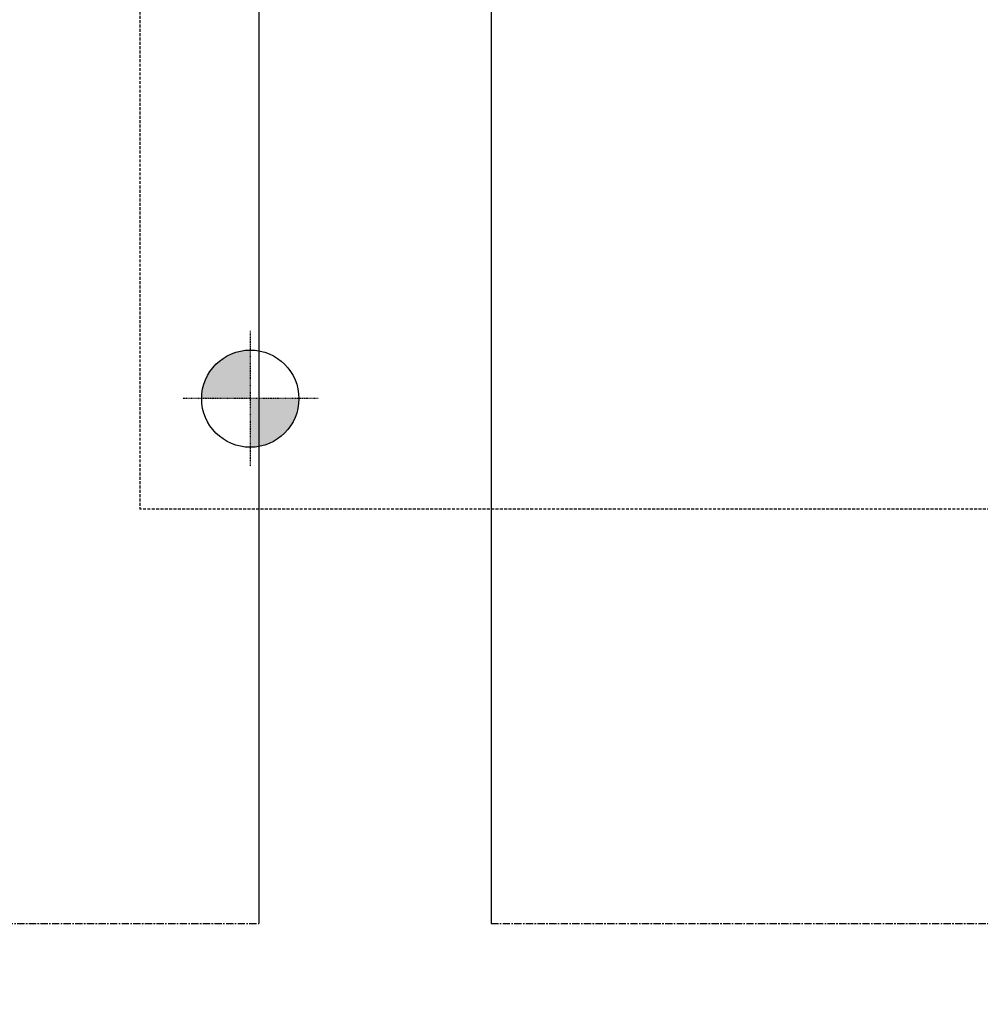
# Model space of a CAD drawing. Header units: inches. Extents: x -4968858 to -265257, y -220693 to 1871410.
# Tile 151 of 225: x -1892468 to -1892302, y 1194162 to 1194332. Entities that reach past the tile are written whole.
import ezdxf

# ---------------------------------------------------------------- set-up
doc = ezdxf.new("R2010")
doc.units = ezdxf.units.IN
doc.header["$MEASUREMENT"] = 0
for name, pattern in [('CENTER', [2, 1.25, -0.25, 0.25, -0.25]), ('CENTER2', [1.125, 0.75, -0.125, 0.125, -0.125]), ('CONTINOUS', [0]), ('DASHED', [0.75, 0.5, -0.25]), ('HIDDEN', [0.375, 0.25, -0.125])]:
    doc.linetypes.add(name, pattern=pattern)
doc.layers.add('GRID', color=8, linetype='Continuous')
doc.layers.add('IPB', color=6, linetype='Continuous')

# ---------------------------------------------------------------- blocks, each defined once
blk = doc.blocks.new('UTCOMBINE')
h = blk.add_hatch(color=256)
h.paths.add_polyline_path([(-709628.89, 46693.42), (-709637.27, 46693.42), (-709637.27, 46685.03, 0.414214)])
h.paths.add_polyline_path([(-709645.66, 46693.42), (-709637.27, 46693.42), (-709637.27, 46701.8, 0.414214)])
h = blk.add_hatch(color=256)
h.paths.add_polyline_path([(-709628.89, 46693.42), (-709637.27, 46693.42), (-709637.27, 46685.03, 0.414214)])
h.paths.add_polyline_path([(-709645.66, 46693.42), (-709637.27, 46693.42), (-709637.27, 46701.8, 0.414214)])
h = blk.add_hatch(color=256)
h.paths.add_polyline_path([(-709628.89, 46693.42), (-709637.27, 46693.42), (-709637.27, 46685.03, 0.414214)])
h.paths.add_polyline_path([(-709645.66, 46693.42), (-709637.27, 46693.42), (-709637.27, 46701.8, 0.414214)])
h = blk.add_hatch(color=256)
h.paths.add_polyline_path([(-709628.89, 46693.42), (-709637.27, 46693.42), (-709637.27, 46685.03, 0.414214)])
h.paths.add_polyline_path([(-709645.66, 46693.42), (-709637.27, 46693.42), (-709637.27, 46701.8, 0.414214)])
h = blk.add_hatch(color=256)
h.paths.add_polyline_path([(-709628.89, 46693.42), (-709637.27, 46693.42), (-709637.27, 46685.03, 0.414214)])
h.paths.add_polyline_path([(-709645.66, 46693.42), (-709637.27, 46693.42), (-709637.27, 46701.8, 0.414214)])
h = blk.add_hatch(color=256)
h.paths.add_polyline_path([(-709628.89, 46693.42), (-709637.27, 46693.42), (-709637.27, 46685.03, 0.414214)])
h.paths.add_polyline_path([(-709645.66, 46693.42), (-709637.27, 46693.42), (-709637.27, 46701.8, 0.414214)])
h = blk.add_hatch(color=256)
h.paths.add_polyline_path([(-709628.89, 46693.42), (-709637.27, 46693.42), (-709637.27, 46685.03, 0.414214)])
h.paths.add_polyline_path([(-709645.66, 46693.42), (-709637.27, 46693.42), (-709637.27, 46701.8, 0.414214)])
h = blk.add_hatch(color=256)
h.paths.add_polyline_path([(-709628.89, 46693.42), (-709637.27, 46693.42), (-709637.27, 46685.03, 0.414214)])
h.paths.add_polyline_path([(-709645.66, 46693.42), (-709637.27, 46693.42), (-709637.27, 46701.8, 0.414214)])
h = blk.add_hatch(color=256)
h.paths.add_polyline_path([(-709628.89, 46693.42), (-709637.27, 46693.42), (-709637.27, 46685.03, 0.414214)])
h.paths.add_polyline_path([(-709645.66, 46693.42), (-709637.27, 46693.42), (-709637.27, 46701.8, 0.414214)])
h = blk.add_hatch(color=256)
h.paths.add_polyline_path([(-709628.89, 46693.42), (-709637.27, 46693.42), (-709637.27, 46685.03, 0.414214)])
h.paths.add_polyline_path([(-709645.66, 46693.42), (-709637.27, 46693.42), (-709637.27, 46701.8, 0.414214)])
h = blk.add_hatch(color=256)
h.paths.add_polyline_path([(-709628.89, 46693.42), (-709637.27, 46693.42), (-709637.27, 46685.03, 0.414214)])
h.paths.add_polyline_path([(-709645.66, 46693.42), (-709637.27, 46693.42), (-709637.27, 46701.8, 0.414214)])
h = blk.add_hatch(color=256)
h.paths.add_polyline_path([(-709628.89, 46693.42), (-709637.27, 46693.42), (-709637.27, 46685.03, 0.414214)])
h.paths.add_polyline_path([(-709645.66, 46693.42), (-709637.27, 46693.42), (-709637.27, 46701.8, 0.414214)])
h = blk.add_hatch(color=256)
h.paths.add_polyline_path([(-709628.89, 46693.42), (-709637.27, 46693.42), (-709637.27, 46685.03, 0.414214)])
h.paths.add_polyline_path([(-709645.66, 46693.42), (-709637.27, 46693.42), (-709637.27, 46701.8, 0.414214)])
h = blk.add_hatch(color=256)
h.paths.add_polyline_path([(-709628.89, 46693.42), (-709637.27, 46693.42), (-709637.27, 46685.03, 0.414214)])
h.paths.add_polyline_path([(-709645.66, 46693.42), (-709637.27, 46693.42), (-709637.27, 46701.8, 0.414214)])
h = blk.add_hatch(color=256)
h.paths.add_polyline_path([(-709628.89, 46693.42), (-709637.27, 46693.42), (-709637.27, 46685.03, 0.414214)])
h.paths.add_polyline_path([(-709645.66, 46693.42), (-709637.27, 46693.42), (-709637.27, 46701.8, 0.414214)])
h = blk.add_hatch(color=256)
h.paths.add_polyline_path([(-709628.89, 46693.42), (-709637.27, 46693.42), (-709637.27, 46685.03, 0.414214)])
h.paths.add_polyline_path([(-709645.66, 46693.42), (-709637.27, 46693.42), (-709637.27, 46701.8, 0.414214)])
h = blk.add_hatch(color=256)
h.paths.add_polyline_path([(-709628.89, 46693.42), (-709637.27, 46693.42), (-709637.27, 46685.03, 0.414214)])
h.paths.add_polyline_path([(-709645.66, 46693.42), (-709637.27, 46693.42), (-709637.27, 46701.8, 0.414214)])
h = blk.add_hatch(color=256)
h.paths.add_polyline_path([(-709628.89, 46693.42), (-709637.27, 46693.42), (-709637.27, 46685.03, 0.414214)])
h.paths.add_polyline_path([(-709645.66, 46693.42), (-709637.27, 46693.42), (-709637.27, 46701.8, 0.414214)])
h = blk.add_hatch(color=256)
h.paths.add_polyline_path([(-709628.89, 46693.42), (-709637.27, 46693.42), (-709637.27, 46685.03, 0.414214)])
h.paths.add_polyline_path([(-709645.66, 46693.42), (-709637.27, 46693.42), (-709637.27, 46701.8, 0.414214)])
h = blk.add_hatch(color=256)
h.paths.add_polyline_path([(-709628.89, 46693.42), (-709637.27, 46693.42), (-709637.27, 46685.03, 0.414214)])
h.paths.add_polyline_path([(-709645.66, 46693.42), (-709637.27, 46693.42), (-709637.27, 46701.8, 0.414214)])
h = blk.add_hatch(color=256)
h.paths.add_polyline_path([(-709628.89, 46693.42), (-709637.27, 46693.42), (-709637.27, 46685.03, 0.414214)])
h.paths.add_polyline_path([(-709645.66, 46693.42), (-709637.27, 46693.42), (-709637.27, 46701.8, 0.414214)])
h = blk.add_hatch(color=256)
h.paths.add_polyline_path([(-709628.89, 46693.42), (-709637.27, 46693.42), (-709637.27, 46685.03, 0.414214)])
h.paths.add_polyline_path([(-709645.66, 46693.42), (-709637.27, 46693.42), (-709637.27, 46701.8, 0.414214)])
h = blk.add_hatch(color=256)
h.paths.add_polyline_path([(-709628.89, 46693.42), (-709637.27, 46693.42), (-709637.27, 46685.03, 0.414214)])
h.paths.add_polyline_path([(-709645.66, 46693.42), (-709637.27, 46693.42), (-709637.27, 46701.8, 0.414214)])
h = blk.add_hatch(color=256)
h.paths.add_polyline_path([(-709628.89, 46693.42), (-709637.27, 46693.42), (-709637.27, 46685.03, 0.414214)])
h.paths.add_polyline_path([(-709645.66, 46693.42), (-709637.27, 46693.42), (-709637.27, 46701.8, 0.414214)])
h = blk.add_hatch(color=256)
h.paths.add_polyline_path([(-709628.89, 46693.42), (-709637.27, 46693.42), (-709637.27, 46685.03, 0.414214)])
h.paths.add_polyline_path([(-709645.66, 46693.42), (-709637.27, 46693.42), (-709637.27, 46701.8, 0.414214)])
h = blk.add_hatch(color=256)
h.paths.add_polyline_path([(-709628.89, 46693.42), (-709637.27, 46693.42), (-709637.27, 46685.03, 0.414214)])
h.paths.add_polyline_path([(-709645.66, 46693.42), (-709637.27, 46693.42), (-709637.27, 46701.8, 0.414214)])
h = blk.add_hatch(color=256)
h.paths.add_polyline_path([(-709628.89, 46693.42), (-709637.27, 46693.42), (-709637.27, 46685.03, 0.414214)])
h.paths.add_polyline_path([(-709645.66, 46693.42), (-709637.27, 46693.42), (-709637.27, 46701.8, 0.414214)])
h = blk.add_hatch(color=256)
h.paths.add_polyline_path([(-709628.89, 46693.42), (-709637.27, 46693.42), (-709637.27, 46685.03, 0.414214)])
h.paths.add_polyline_path([(-709645.66, 46693.42), (-709637.27, 46693.42), (-709637.27, 46701.8, 0.414214)])
h = blk.add_hatch(color=256)
h.paths.add_polyline_path([(-709628.89, 46693.42), (-709637.27, 46693.42), (-709637.27, 46685.03, 0.414214)])
h.paths.add_polyline_path([(-709645.66, 46693.42), (-709637.27, 46693.42), (-709637.27, 46701.8, 0.414214)])
h = blk.add_hatch(color=256)
h.paths.add_polyline_path([(-709628.89, 46693.42), (-709637.27, 46693.42), (-709637.27, 46685.03, 0.414214)])
h.paths.add_polyline_path([(-709645.66, 46693.42), (-709637.27, 46693.42), (-709637.27, 46701.8, 0.414214)])
h = blk.add_hatch(color=256)
h.paths.add_polyline_path([(-709628.89, 46693.42), (-709637.27, 46693.42), (-709637.27, 46685.03, 0.414214)])
h.paths.add_polyline_path([(-709645.66, 46693.42), (-709637.27, 46693.42), (-709637.27, 46701.8, 0.414214)])
h = blk.add_hatch(color=256)
h.paths.add_polyline_path([(-709628.89, 46693.42), (-709637.27, 46693.42), (-709637.27, 46685.03, 0.414214)])
h.paths.add_polyline_path([(-709645.66, 46693.42), (-709637.27, 46693.42), (-709637.27, 46701.8, 0.414214)])
h = blk.add_hatch(color=256)
h.paths.add_polyline_path([(-709628.89, 46693.42), (-709637.27, 46693.42), (-709637.27, 46685.03, 0.414214)])
h.paths.add_polyline_path([(-709645.66, 46693.42), (-709637.27, 46693.42), (-709637.27, 46701.8, 0.414214)])
h = blk.add_hatch(color=256)
h.paths.add_polyline_path([(-709628.89, 46693.42), (-709637.27, 46693.42), (-709637.27, 46685.03, 0.414214)])
h.paths.add_polyline_path([(-709645.66, 46693.42), (-709637.27, 46693.42), (-709637.27, 46701.8, 0.414214)])
h = blk.add_hatch(color=256)
h.paths.add_polyline_path([(-709628.89, 46693.42), (-709637.27, 46693.42), (-709637.27, 46685.03, 0.414214)])
h.paths.add_polyline_path([(-709645.66, 46693.42), (-709637.27, 46693.42), (-709637.27, 46701.8, 0.414214)])
h = blk.add_hatch(color=256)
h.paths.add_polyline_path([(-709628.89, 46693.42), (-709637.27, 46693.42), (-709637.27, 46685.03, 0.414214)])
h.paths.add_polyline_path([(-709645.66, 46693.42), (-709637.27, 46693.42), (-709637.27, 46701.8, 0.414214)])
h = blk.add_hatch(color=256)
h.paths.add_polyline_path([(-709628.89, 46693.42), (-709637.27, 46693.42), (-709637.27, 46685.03, 0.414214)])
h.paths.add_polyline_path([(-709645.66, 46693.42), (-709637.27, 46693.42), (-709637.27, 46701.8, 0.414214)])
h = blk.add_hatch(color=256)
h.paths.add_polyline_path([(-709628.89, 46693.42), (-709637.27, 46693.42), (-709637.27, 46685.03, 0.414214)])
h.paths.add_polyline_path([(-709645.66, 46693.42), (-709637.27, 46693.42), (-709637.27, 46701.8, 0.414214)])
h = blk.add_hatch(color=256)
h.paths.add_polyline_path([(-709628.89, 46693.42), (-709637.27, 46693.42), (-709637.27, 46685.03, 0.414214)])
h.paths.add_polyline_path([(-709645.66, 46693.42), (-709637.27, 46693.42), (-709637.27, 46701.8, 0.414214)])
h = blk.add_hatch(color=256)
h.paths.add_polyline_path([(-709628.89, 46693.42), (-709637.27, 46693.42), (-709637.27, 46685.03, 0.414214)])
h.paths.add_polyline_path([(-709645.66, 46693.42), (-709637.27, 46693.42), (-709637.27, 46701.8, 0.414214)])
h = blk.add_hatch(color=256)
h.paths.add_polyline_path([(-709628.89, 46693.42), (-709637.27, 46693.42), (-709637.27, 46685.03, 0.414214)])
h.paths.add_polyline_path([(-709645.66, 46693.42), (-709637.27, 46693.42), (-709637.27, 46701.8, 0.414214)])
h = blk.add_hatch(color=256)
h.paths.add_polyline_path([(-709628.89, 46693.42), (-709637.27, 46693.42), (-709637.27, 46685.03, 0.414214)])
h.paths.add_polyline_path([(-709645.66, 46693.42), (-709637.27, 46693.42), (-709637.27, 46701.8, 0.414214)])
h = blk.add_hatch(color=256)
h.paths.add_polyline_path([(-709628.89, 46693.42), (-709637.27, 46693.42), (-709637.27, 46685.03, 0.414214)])
h.paths.add_polyline_path([(-709645.66, 46693.42), (-709637.27, 46693.42), (-709637.27, 46701.8, 0.414214)])
h = blk.add_hatch(color=256)
h.paths.add_polyline_path([(-709628.89, 46693.42), (-709637.27, 46693.42), (-709637.27, 46685.03, 0.414214)])
h.paths.add_polyline_path([(-709645.66, 46693.42), (-709637.27, 46693.42), (-709637.27, 46701.8, 0.414214)])
h = blk.add_hatch(color=256)
h.paths.add_polyline_path([(-709628.89, 46693.42), (-709637.27, 46693.42), (-709637.27, 46685.03, 0.414214)])
h.paths.add_polyline_path([(-709645.66, 46693.42), (-709637.27, 46693.42), (-709637.27, 46701.8, 0.414214)])
h = blk.add_hatch(color=256)
h.paths.add_polyline_path([(-709628.89, 46693.42), (-709637.27, 46693.42), (-709637.27, 46685.03, 0.414214)])
h.paths.add_polyline_path([(-709645.66, 46693.42), (-709637.27, 46693.42), (-709637.27, 46701.8, 0.414214)])
h = blk.add_hatch(color=256)
h.paths.add_polyline_path([(-709628.89, 46693.42), (-709637.27, 46693.42), (-709637.27, 46685.03, 0.414214)])
h.paths.add_polyline_path([(-709645.66, 46693.42), (-709637.27, 46693.42), (-709637.27, 46701.8, 0.414214)])
h = blk.add_hatch(color=256)
h.paths.add_polyline_path([(-709628.89, 46693.42), (-709637.27, 46693.42), (-709637.27, 46685.03, 0.414214)])
h.paths.add_polyline_path([(-709645.66, 46693.42), (-709637.27, 46693.42), (-709637.27, 46701.8, 0.414214)])
h = blk.add_hatch(color=256)
h.paths.add_polyline_path([(-709628.89, 46693.42), (-709637.27, 46693.42), (-709637.27, 46685.03, 0.414214)])
h.paths.add_polyline_path([(-709645.66, 46693.42), (-709637.27, 46693.42), (-709637.27, 46701.8, 0.414214)])
h = blk.add_hatch(color=256)
h.paths.add_polyline_path([(-709628.89, 46693.42), (-709637.27, 46693.42), (-709637.27, 46685.03, 0.414214)])
h.paths.add_polyline_path([(-709645.66, 46693.42), (-709637.27, 46693.42), (-709637.27, 46701.8, 0.414214)])
h = blk.add_hatch(color=256)
h.paths.add_polyline_path([(-709628.89, 46693.42), (-709637.27, 46693.42), (-709637.27, 46685.03, 0.414214)])
h.paths.add_polyline_path([(-709645.66, 46693.42), (-709637.27, 46693.42), (-709637.27, 46701.8, 0.414214)])
h = blk.add_hatch(color=256)
h.paths.add_polyline_path([(-709628.89, 46693.42), (-709637.27, 46693.42), (-709637.27, 46685.03, 0.414214)])
h.paths.add_polyline_path([(-709645.66, 46693.42), (-709637.27, 46693.42), (-709637.27, 46701.8, 0.414214)])
h = blk.add_hatch(color=256)
h.paths.add_polyline_path([(-709628.89, 46693.42), (-709637.27, 46693.42), (-709637.27, 46685.03, 0.414214)])
h.paths.add_polyline_path([(-709645.66, 46693.42), (-709637.27, 46693.42), (-709637.27, 46701.8, 0.414214)])
h = blk.add_hatch(color=256)
h.paths.add_polyline_path([(-709628.89, 46693.42), (-709637.27, 46693.42), (-709637.27, 46685.03, 0.414214)])
h.paths.add_polyline_path([(-709645.66, 46693.42), (-709637.27, 46693.42), (-709637.27, 46701.8, 0.414214)])
h = blk.add_hatch(color=256)
h.paths.add_polyline_path([(-709628.89, 46693.42), (-709637.27, 46693.42), (-709637.27, 46685.03, 0.414214)])
h.paths.add_polyline_path([(-709645.66, 46693.42), (-709637.27, 46693.42), (-709637.27, 46701.8, 0.414214)])
h = blk.add_hatch(color=256)
h.paths.add_polyline_path([(-709628.89, 46693.42), (-709637.27, 46693.42), (-709637.27, 46685.03, 0.414214)])
h.paths.add_polyline_path([(-709645.66, 46693.42), (-709637.27, 46693.42), (-709637.27, 46701.8, 0.414214)])
h = blk.add_hatch(color=256)
h.paths.add_polyline_path([(-709628.89, 46693.42), (-709637.27, 46693.42), (-709637.27, 46685.03, 0.414214)])
h.paths.add_polyline_path([(-709645.66, 46693.42), (-709637.27, 46693.42), (-709637.27, 46701.8, 0.414214)])
h = blk.add_hatch(color=256)
h.paths.add_polyline_path([(-709628.89, 46693.42), (-709637.27, 46693.42), (-709637.27, 46685.03, 0.414214)])
h.paths.add_polyline_path([(-709645.66, 46693.42), (-709637.27, 46693.42), (-709637.27, 46701.8, 0.414214)])
h = blk.add_hatch(color=256)
h.paths.add_polyline_path([(-709628.89, 46693.42), (-709637.27, 46693.42), (-709637.27, 46685.03, 0.414214)])
h.paths.add_polyline_path([(-709645.66, 46693.42), (-709637.27, 46693.42), (-709637.27, 46701.8, 0.414214)])
h = blk.add_hatch(color=256)
h.paths.add_polyline_path([(-709628.89, 46693.42), (-709637.27, 46693.42), (-709637.27, 46685.03, 0.414214)])
h.paths.add_polyline_path([(-709645.66, 46693.42), (-709637.27, 46693.42), (-709637.27, 46701.8, 0.414214)])
h = blk.add_hatch(color=256)
h.paths.add_polyline_path([(-709628.89, 46693.42), (-709637.27, 46693.42), (-709637.27, 46685.03, 0.414214)])
h.paths.add_polyline_path([(-709645.66, 46693.42), (-709637.27, 46693.42), (-709637.27, 46701.8, 0.414214)])
h = blk.add_hatch(color=256)
h.paths.add_polyline_path([(-709628.89, 46693.42), (-709637.27, 46693.42), (-709637.27, 46685.03, 0.414214)])
h.paths.add_polyline_path([(-709645.66, 46693.42), (-709637.27, 46693.42), (-709637.27, 46701.8, 0.414214)])
h = blk.add_hatch(color=256)
h.paths.add_polyline_path([(-709628.89, 46693.42), (-709637.27, 46693.42), (-709637.27, 46685.03, 0.414214)])
h.paths.add_polyline_path([(-709645.66, 46693.42), (-709637.27, 46693.42), (-709637.27, 46701.8, 0.414214)])
h = blk.add_hatch(color=256)
h.paths.add_polyline_path([(-709628.89, 46693.42), (-709637.27, 46693.42), (-709637.27, 46685.03, 0.414214)])
h.paths.add_polyline_path([(-709645.66, 46693.42), (-709637.27, 46693.42), (-709637.27, 46701.8, 0.414214)])
at = {"color": 6, "linetype": 'CENTER'}
for p, q in [((-709678.78, 46783.94, 0), (-709884.4, 46783.94, 0)), ((-709433.1, 46783.94, 0), (-709638.72, 46783.94, 0))]:
    blk.add_line(p, q, dxfattribs=at)
at = {"color": 6}
for p, q in [((-709678.78, 45383.96, 0), (-709678.78, 46783.94, 0)), ((-709678.78, 45383.96, 0), (-709678.78, 46783.94, 0)), ((-709638.72, 45383.96, 0), (-709638.72, 46783.94, 0))]:
    blk.add_line(p, q, dxfattribs=at)
at = {"color": 2, "linetype": 'DASHED'}
for p in [(-709923.04, 46712.47, 0), (-709923.04, 46712.47, 0), (-709923.04, 46712.47, 0), (-709923.04, 46712.47, 0), (-709923.04, 46712.47, 0), (-709923.04, 46712.47, 0), (-709923.04, 46712.47, 0), (-709923.04, 46712.47, 0), (-709923.04, 46712.47, 0), (-709923.04, 46712.47, 0), (-709923.04, 46712.47, 0), (-709923.04, 46712.47, 0), (-709923.04, 46712.47, 0), (-709923.04, 46712.47, 0), (-709923.04, 46712.47, 0), (-709923.04, 46712.47, 0), (-709923.04, 46712.47, 0), (-709923.04, 46712.47, 0), (-709923.04, 46712.47, 0), (-709923.04, 46712.47, 0), (-709923.04, 46712.47, 0), (-709923.04, 46712.47, 0), (-709923.04, 46712.47, 0), (-709923.04, 46712.47, 0), (-709923.04, 46712.47, 0), (-709923.04, 46712.47, 0), (-709923.04, 46712.47, 0), (-709923.04, 46712.47, 0), (-709923.04, 46712.47, 0), (-709923.04, 46712.47, 0), (-709923.04, 46712.47, 0), (-709923.04, 46712.47, 0), (-709923.04, 46712.47, 0), (-709923.04, 46712.47, 0), (-709923.04, 46712.47, 0), (-709923.04, 46712.47, 0), (-709923.04, 46712.47, 0), (-709923.04, 46712.47, 0), (-709923.04, 46712.47, 0), (-709923.04, 46712.47, 0), (-709923.04, 46712.47, 0), (-709923.04, 46712.47, 0), (-709923.04, 46712.47, 0), (-709923.04, 46712.47, 0), (-709923.04, 46712.47, 0), (-709923.04, 46712.47, 0), (-709923.04, 46712.47, 0), (-709923.04, 46712.47, 0), (-709923.04, 46712.47, 0), (-709923.04, 46712.47, 0), (-709923.04, 46712.47, 0), (-709923.04, 46712.47, 0), (-709923.04, 46712.47, 0), (-709923.04, 46712.47, 0), (-709923.04, 46712.47, 0), (-709923.04, 46712.47, 0), (-709923.04, 46712.47, 0), (-709923.04, 46712.47, 0), (-709923.04, 46712.47, 0), (-709923.04, 46712.47, 0), (-709923.04, 46712.47, 0), (-709923.04, 46712.47, 0), (-709923.04, 46712.47, 0), (-709923.04, 46712.47, 0), (-709618.22, 46407.65, 0), (-709618.22, 46407.65, 0), (-709618.22, 46407.65, 0), (-709618.22, 46407.65, 0), (-709618.22, 46407.65, 0), (-709618.22, 46407.65, 0), (-709618.22, 46407.65, 0), (-709618.22, 46407.65, 0), (-709618.22, 46407.65, 0), (-709618.22, 46407.65, 0), (-709618.22, 46407.65, 0), (-709618.22, 46407.65, 0), (-709618.22, 46407.65, 0), (-709618.22, 46407.65, 0), (-709618.22, 46407.65, 0), (-709618.22, 46407.65, 0), (-709618.22, 46407.65, 0), (-709618.22, 46407.65, 0), (-709618.22, 46407.65, 0), (-709618.22, 46407.65, 0), (-709618.22, 46407.65, 0), (-709618.22, 46407.65, 0), (-709618.22, 46407.65, 0), (-709618.22, 46407.65, 0), (-709618.22, 46407.65, 0), (-709618.22, 46407.65, 0), (-709618.22, 46407.65, 0), (-709618.22, 46407.65, 0), (-709618.22, 46407.65, 0), (-709618.22, 46407.65, 0), (-709618.22, 46407.65, 0), (-709618.22, 46407.65, 0), (-709618.22, 46407.65, 0), (-709618.22, 46407.65, 0), (-709618.22, 46407.65, 0), (-709618.22, 46407.65, 0), (-709618.22, 46407.65, 0), (-709618.22, 46407.65, 0), (-709618.22, 46407.65, 0), (-709618.22, 46407.65, 0), (-709618.22, 46407.65, 0), (-709618.22, 46407.65, 0), (-709618.22, 46407.65, 0), (-709618.22, 46407.65, 0), (-709618.22, 46407.65, 0), (-709618.22, 46407.65, 0), (-709618.22, 46407.65, 0), (-709618.22, 46407.65, 0), (-709618.22, 46407.65, 0), (-709618.22, 46407.65, 0), (-709618.22, 46407.65, 0), (-709618.22, 46407.65, 0), (-709618.22, 46407.65, 0), (-709618.22, 46407.65, 0), (-709618.22, 46407.65, 0), (-709618.22, 46407.65, 0), (-709618.22, 46407.65, 0), (-709618.22, 46407.65, 0), (-709618.22, 46407.65, 0), (-709618.22, 46407.65, 0), (-709618.22, 46407.65, 0), (-709618.22, 46407.65, 0), (-709618.22, 46407.65, 0), (-709618.22, 46407.65, 0)]:
    blk.add_line(p, (-709618.22, 46712.47, 0), dxfattribs=at)
at = {"color": 2, "linetype": 'CENTER2', "ltscale": 0.1}
for p, q in [((-709637.27, 46681.7, 0), (-709637.27, 46705.13, 0)), ((-709637.27, 46681.7, 0), (-709637.27, 46705.13, 0)), ((-709637.27, 46681.7, 0), (-709637.27, 46705.13, 0)), ((-709637.27, 46681.7, 0), (-709637.27, 46705.13, 0)), ((-709637.27, 46681.7, 0), (-709637.27, 46705.13, 0)), ((-709637.27, 46681.7, 0), (-709637.27, 46705.13, 0)), ((-709637.27, 46681.7, 0), (-709637.27, 46705.13, 0)), ((-709637.27, 46681.7, 0), (-709637.27, 46705.13, 0)), ((-709637.27, 46681.7, 0), (-709637.27, 46705.13, 0)), ((-709637.27, 46681.7, 0), (-709637.27, 46705.13, 0)), ((-709637.27, 46681.7, 0), (-709637.27, 46705.13, 0)), ((-709637.27, 46681.7, 0), (-709637.27, 46705.13, 0)), ((-709637.27, 46681.7, 0), (-709637.27, 46705.13, 0)), ((-709637.27, 46681.7, 0), (-709637.27, 46705.13, 0)), ((-709637.27, 46681.7, 0), (-709637.27, 46705.13, 0)), ((-709637.27, 46681.7, 0), (-709637.27, 46705.13, 0)), ((-709637.27, 46681.7, 0), (-709637.27, 46705.13, 0)), ((-709637.27, 46681.7, 0), (-709637.27, 46705.13, 0)), ((-709637.27, 46681.7, 0), (-709637.27, 46705.13, 0)), ((-709637.27, 46681.7, 0), (-709637.27, 46705.13, 0)), ((-709637.27, 46681.7, 0), (-709637.27, 46705.13, 0)), ((-709637.27, 46681.7, 0), (-709637.27, 46705.13, 0)), ((-709637.27, 46681.7, 0), (-709637.27, 46705.13, 0)), ((-709637.27, 46681.7, 0), (-709637.27, 46705.13, 0)), ((-709637.27, 46681.7, 0), (-709637.27, 46705.13, 0)), ((-709637.27, 46681.7, 0), (-709637.27, 46705.13, 0)), ((-709637.27, 46681.7, 0), (-709637.27, 46705.13, 0)), ((-709637.27, 46681.7, 0), (-709637.27, 46705.13, 0)), ((-709637.27, 46681.7, 0), (-709637.27, 46705.13, 0)), ((-709637.27, 46681.7, 0), (-709637.27, 46705.13, 0)), ((-709637.27, 46681.7, 0), (-709637.27, 46705.13, 0)), ((-709637.27, 46681.7, 0), (-709637.27, 46705.13, 0)), ((-709637.27, 46681.7, 0), (-709637.27, 46705.13, 0)), ((-709637.27, 46681.7, 0), (-709637.27, 46705.13, 0)), ((-709637.27, 46681.7, 0), (-709637.27, 46705.13, 0)), ((-709637.27, 46681.7, 0), (-709637.27, 46705.13, 0)), ((-709637.27, 46681.7, 0), (-709637.27, 46705.13, 0)), ((-709637.27, 46681.7, 0), (-709637.27, 46705.13, 0)), ((-709637.27, 46681.7, 0), (-709637.27, 46705.13, 0)), ((-709637.27, 46681.7, 0), (-709637.27, 46705.13, 0)), ((-709637.27, 46681.7, 0), (-709637.27, 46705.13, 0)), ((-709637.27, 46681.7, 0), (-709637.27, 46705.13, 0)), ((-709637.27, 46681.7, 0), (-709637.27, 46705.13, 0)), ((-709637.27, 46681.7, 0), (-709637.27, 46705.13, 0)), ((-709637.27, 46681.7, 0), (-709637.27, 46705.13, 0)), ((-709637.27, 46681.7, 0), (-709637.27, 46705.13, 0)), ((-709637.27, 46681.7, 0), (-709637.27, 46705.13, 0)), ((-709637.27, 46681.7, 0), (-709637.27, 46705.13, 0)), ((-709637.27, 46681.7, 0), (-709637.27, 46705.13, 0)), ((-709637.27, 46681.7, 0), (-709637.27, 46705.13, 0)), ((-709637.27, 46681.7, 0), (-709637.27, 46705.13, 0)), ((-709637.27, 46681.7, 0), (-709637.27, 46705.13, 0)), ((-709637.27, 46681.7, 0), (-709637.27, 46705.13, 0)), ((-709637.27, 46681.7, 0), (-709637.27, 46705.13, 0)), ((-709637.27, 46681.7, 0), (-709637.27, 46705.13, 0)), ((-709637.27, 46681.7, 0), (-709637.27, 46705.13, 0)), ((-709637.27, 46681.7, 0), (-709637.27, 46705.13, 0)), ((-709637.27, 46681.7, 0), (-709637.27, 46705.13, 0)), ((-709637.27, 46681.7, 0), (-709637.27, 46705.13, 0)), ((-709637.27, 46681.7, 0), (-709637.27, 46705.13, 0)), ((-709637.27, 46681.7, 0), (-709637.27, 46705.13, 0)), ((-709637.27, 46681.7, 0), (-709637.27, 46705.13, 0)), ((-709637.27, 46681.7, 0), (-709637.27, 46705.13, 0)), ((-709637.27, 46681.7, 0), (-709637.27, 46705.13, 0)), ((-709648.99, 46693.42, 0), (-709625.56, 46693.42, 0)), ((-709648.99, 46693.42, 0), (-709625.56, 46693.42, 0)), ((-709648.99, 46693.42, 0), (-709625.56, 46693.42, 0)), ((-709648.99, 46693.42, 0), (-709625.56, 46693.42, 0)), ((-709648.99, 46693.42, 0), (-709625.56, 46693.42, 0)), ((-709648.99, 46693.42, 0), (-709625.56, 46693.42, 0)), ((-709648.99, 46693.42, 0), (-709625.56, 46693.42, 0)), ((-709648.99, 46693.42, 0), (-709625.56, 46693.42, 0)), ((-709648.99, 46693.42, 0), (-709625.56, 46693.42, 0)), ((-709648.99, 46693.42, 0), (-709625.56, 46693.42, 0)), ((-709648.99, 46693.42, 0), (-709625.56, 46693.42, 0)), ((-709648.99, 46693.42, 0), (-709625.56, 46693.42, 0)), ((-709648.99, 46693.42, 0), (-709625.56, 46693.42, 0)), ((-709648.99, 46693.42, 0), (-709625.56, 46693.42, 0)), ((-709648.99, 46693.42, 0), (-709625.56, 46693.42, 0)), ((-709648.99, 46693.42, 0), (-709625.56, 46693.42, 0)), ((-709648.99, 46693.42, 0), (-709625.56, 46693.42, 0)), ((-709648.99, 46693.42, 0), (-709625.56, 46693.42, 0)), ((-709648.99, 46693.42, 0), (-709625.56, 46693.42, 0)), ((-709648.99, 46693.42, 0), (-709625.56, 46693.42, 0)), ((-709648.99, 46693.42, 0), (-709625.56, 46693.42, 0)), ((-709648.99, 46693.42, 0), (-709625.56, 46693.42, 0)), ((-709648.99, 46693.42, 0), (-709625.56, 46693.42, 0)), ((-709648.99, 46693.42, 0), (-709625.56, 46693.42, 0)), ((-709648.99, 46693.42, 0), (-709625.56, 46693.42, 0)), ((-709648.99, 46693.42, 0), (-709625.56, 46693.42, 0)), ((-709648.99, 46693.42, 0), (-709625.56, 46693.42, 0)), ((-709648.99, 46693.42, 0), (-709625.56, 46693.42, 0)), ((-709648.99, 46693.42, 0), (-709625.56, 46693.42, 0)), ((-709648.99, 46693.42, 0), (-709625.56, 46693.42, 0)), ((-709648.99, 46693.42, 0), (-709625.56, 46693.42, 0)), ((-709648.99, 46693.42, 0), (-709625.56, 46693.42, 0)), ((-709648.99, 46693.42, 0), (-709625.56, 46693.42, 0)), ((-709648.99, 46693.42, 0), (-709625.56, 46693.42, 0)), ((-709648.99, 46693.42, 0), (-709625.56, 46693.42, 0)), ((-709648.99, 46693.42, 0), (-709625.56, 46693.42, 0)), ((-709648.99, 46693.42, 0), (-709625.56, 46693.42, 0)), ((-709648.99, 46693.42, 0), (-709625.56, 46693.42, 0)), ((-709648.99, 46693.42, 0), (-709625.56, 46693.42, 0)), ((-709648.99, 46693.42, 0), (-709625.56, 46693.42, 0)), ((-709648.99, 46693.42, 0), (-709625.56, 46693.42, 0)), ((-709648.99, 46693.42, 0), (-709625.56, 46693.42, 0)), ((-709648.99, 46693.42, 0), (-709625.56, 46693.42, 0)), ((-709648.99, 46693.42, 0), (-709625.56, 46693.42, 0)), ((-709648.99, 46693.42, 0), (-709625.56, 46693.42, 0)), ((-709648.99, 46693.42, 0), (-709625.56, 46693.42, 0)), ((-709648.99, 46693.42, 0), (-709625.56, 46693.42, 0)), ((-709648.99, 46693.42, 0), (-709625.56, 46693.42, 0)), ((-709648.99, 46693.42, 0), (-709625.56, 46693.42, 0)), ((-709648.99, 46693.42, 0), (-709625.56, 46693.42, 0)), ((-709648.99, 46693.42, 0), (-709625.56, 46693.42, 0)), ((-709648.99, 46693.42, 0), (-709625.56, 46693.42, 0)), ((-709648.99, 46693.42, 0), (-709625.56, 46693.42, 0)), ((-709648.99, 46693.42, 0), (-709625.56, 46693.42, 0)), ((-709648.99, 46693.42, 0), (-709625.56, 46693.42, 0)), ((-709648.99, 46693.42, 0), (-709625.56, 46693.42, 0)), ((-709648.99, 46693.42, 0), (-709625.56, 46693.42, 0)), ((-709648.99, 46693.42, 0), (-709625.56, 46693.42, 0)), ((-709648.99, 46693.42, 0), (-709625.56, 46693.42, 0)), ((-709648.99, 46693.42, 0), (-709625.56, 46693.42, 0)), ((-709648.99, 46693.42, 0), (-709625.56, 46693.42, 0)), ((-709648.99, 46693.42, 0), (-709625.56, 46693.42, 0)), ((-709648.99, 46693.42, 0), (-709625.56, 46693.42, 0)), ((-709648.99, 46693.42, 0), (-709625.56, 46693.42, 0))]:
    blk.add_line(p, q, dxfattribs=at)
blk.add_circle((-709637.27, 46693.42, 0), 8.38)
blk.add_circle((-709637.27, 46693.42, 0), 8.38)
blk.add_circle((-709637.27, 46693.42, 0), 8.38)
blk.add_circle((-709637.27, 46693.42, 0), 8.38)
blk.add_circle((-709637.27, 46693.42, 0), 8.38)
blk.add_circle((-709637.27, 46693.42, 0), 8.38)
blk.add_circle((-709637.27, 46693.42, 0), 8.38)
blk.add_circle((-709637.27, 46693.42, 0), 8.38)
blk.add_circle((-709637.27, 46693.42, 0), 8.38)
blk.add_circle((-709637.27, 46693.42, 0), 8.38)
blk.add_circle((-709637.27, 46693.42, 0), 8.38)
blk.add_circle((-709637.27, 46693.42, 0), 8.38)
blk.add_circle((-709637.27, 46693.42, 0), 8.38)
blk.add_circle((-709637.27, 46693.42, 0), 8.38)
blk.add_circle((-709637.27, 46693.42, 0), 8.38)
blk.add_circle((-709637.27, 46693.42, 0), 8.38)
blk.add_circle((-709637.27, 46693.42, 0), 8.38)
blk.add_circle((-709637.27, 46693.42, 0), 8.38)
blk.add_circle((-709637.27, 46693.42, 0), 8.38)
blk.add_circle((-709637.27, 46693.42, 0), 8.38)
blk.add_circle((-709637.27, 46693.42, 0), 8.38)
blk.add_circle((-709637.27, 46693.42, 0), 8.38)
blk.add_circle((-709637.27, 46693.42, 0), 8.38)
blk.add_circle((-709637.27, 46693.42, 0), 8.38)
blk.add_circle((-709637.27, 46693.42, 0), 8.38)
blk.add_circle((-709637.27, 46693.42, 0), 8.38)
blk.add_circle((-709637.27, 46693.42, 0), 8.38)
blk.add_circle((-709637.27, 46693.42, 0), 8.38)
blk.add_circle((-709637.27, 46693.42, 0), 8.38)
blk.add_circle((-709637.27, 46693.42, 0), 8.38)
blk.add_circle((-709637.27, 46693.42, 0), 8.38)
blk.add_circle((-709637.27, 46693.42, 0), 8.38)
blk.add_circle((-709637.27, 46693.42, 0), 8.38)
blk.add_circle((-709637.27, 46693.42, 0), 8.38)
blk.add_circle((-709637.27, 46693.42, 0), 8.38)
blk.add_circle((-709637.27, 46693.42, 0), 8.38)
blk.add_circle((-709637.27, 46693.42, 0), 8.38)
blk.add_circle((-709637.27, 46693.42, 0), 8.38)
blk.add_circle((-709637.27, 46693.42, 0), 8.38)
blk.add_circle((-709637.27, 46693.42, 0), 8.38)
blk.add_circle((-709637.27, 46693.42, 0), 8.38)
blk.add_circle((-709637.27, 46693.42, 0), 8.38)
blk.add_circle((-709637.27, 46693.42, 0), 8.38)
blk.add_circle((-709637.27, 46693.42, 0), 8.38)
blk.add_circle((-709637.27, 46693.42, 0), 8.38)
blk.add_circle((-709637.27, 46693.42, 0), 8.38)
blk.add_circle((-709637.27, 46693.42, 0), 8.38)
blk.add_circle((-709637.27, 46693.42, 0), 8.38)
blk.add_circle((-709637.27, 46693.42, 0), 8.38)
blk.add_circle((-709637.27, 46693.42, 0), 8.38)
blk.add_circle((-709637.27, 46693.42, 0), 8.38)
blk.add_circle((-709637.27, 46693.42, 0), 8.38)
blk.add_circle((-709637.27, 46693.42, 0), 8.38)
blk.add_circle((-709637.27, 46693.42, 0), 8.38)
blk.add_circle((-709637.27, 46693.42, 0), 8.38)
blk.add_circle((-709637.27, 46693.42, 0), 8.38)
blk.add_circle((-709637.27, 46693.42, 0), 8.38)
blk.add_circle((-709637.27, 46693.42, 0), 8.38)
blk.add_circle((-709637.27, 46693.42, 0), 8.38)
blk.add_circle((-709637.27, 46693.42, 0), 8.38)
blk.add_circle((-709637.27, 46693.42, 0), 8.38)
blk.add_circle((-709637.27, 46693.42, 0), 8.38)
blk.add_circle((-709637.27, 46693.42, 0), 8.38)
blk.add_circle((-709637.27, 46693.42, 0), 8.38)
at = {"layer": 'IPB', "linetype": 'HIDDEN'}
blk.add_circle((-709770.63, 46560.06, 0), 361.31, dxfattribs=at)
blk = doc.blocks.new('TFMR YARD')
at = {"layer": 'GRID', "color": 1, "rotation": 180}
blk.add_blockref('UTCOMBINE', (-795623.35, 296115.83, 0), dxfattribs=at)

msp = doc.modelspace()

# ---------------------------------------------------------------- block references
at = {"color": 1, "linetype": 'CONTINOUS', "lineweight": 15}
msp.add_blockref('TFMR YARD', (-1806442.03, 944843.99), dxfattribs=at)

doc.saveas('drawing.dxf')
